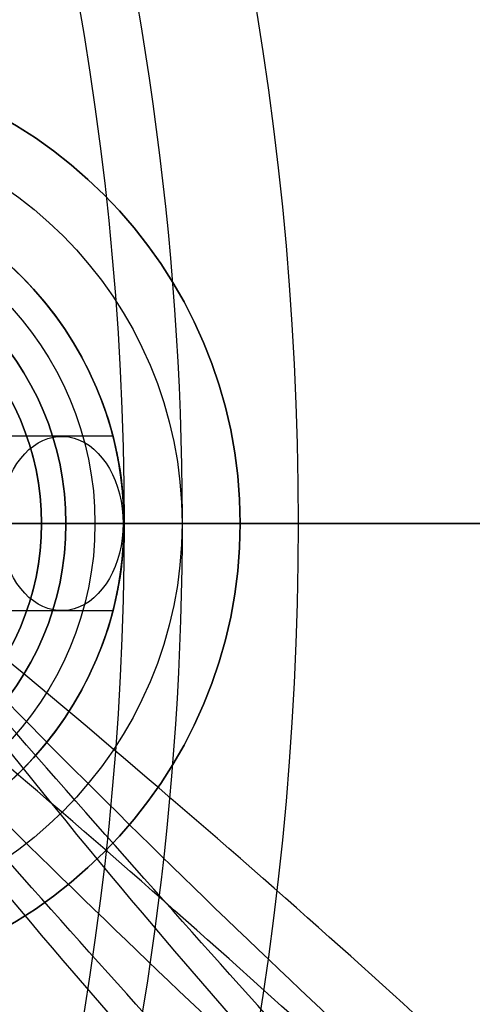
# Model space of a CAD drawing. Header units: millimetres. Extents: x -645 to 645, y -195 to 195.
# Tile 83 of 87: x 499 to 507, y -8 to 9. Entities that reach past the tile are written whole.
import ezdxf

# ---------------------------------------------------------------- set-up
doc = ezdxf.new("R2010")
doc.units = ezdxf.units.MM
doc.header["$MEASUREMENT"] = 0
doc.layers.add('Predefinito', color=7, linetype='Continuous', true_color=0x000000)

# ---------------------------------------------------------------- blocks, each defined once
blk = doc.blocks.new('062000094731')
at = {"layer": 'Predefinito'}
for p, q in [((643, 0, 4), (501, 0, 4)), ((643, 0), (501, 0)), ((501, 0, 4), (501, 0))]:
    blk.add_line(p, q, dxfattribs=at)
for centre, radius in [((450, 0, 2), 195), ((450, 0, 4), 193), ((450, 0), 193), ((450, 0, 4), 51), ((450, 0), 51), ((450, 0, 2), 51)]:
    blk.add_arc(centre, radius, 270, 90, dxfattribs=at)
blk = doc.blocks.new('155000384064')
at = {"layer": 'Predefinito'}
for p, q in [((0, 52, -2), (0, 64, -2)), ((0, 47.25, -7), (0, 60, -7)), ((0, 47.25, -4.498), (0, 52, -4.498)), ((0, 52, -2), (0, 52, -4.498))]:
    blk.add_line(p, q, dxfattribs=at)
for centre, radius, start, end in [((0, 0, -3), 64, 0.89528, 179.10472), ((0, 0, -2), 64, 0.89528, 179.10472), ((0, 0, -2.5), 64, 0.89528, 179.10472), ((0, 0, -7), 60, 0.95497, 179.04503), ((0, 0, -7), 60, 90, 179.04503), ((0, 0, -2), 52, 51.6842, 178.8981), ((0, 0, -4.498), 52, 51.6842, 178.8981), ((0, 0, -3.249), 52, 51.6842, 178.8981)]:
    blk.add_arc(centre, radius, start, end, dxfattribs=at)
blk = doc.blocks.new('155000385064')
at = {"layer": 'Predefinito'}
for p, q in [((0, 54, 2), (0, 64, 2)), ((0, 39, 6), (0, 61, 6)), ((0, 49, 3), (0, 54, 3)), ((0, 54, 3), (0, 54, 2))]:
    blk.add_line(p, q, dxfattribs=at)
for centre, radius, start, end in [((0, 0, 3), 64, 0.89528, 179.10472), ((0, 0, 2), 64, 0.89528, 179.10472), ((0, 0, 2.5), 64, 0.89528, 179.10472), ((0, 0, 6), 61, 0.93932, 179.06068), ((0, 0, 6), 61, 0.93932, 179.06068), ((0, 0, 3), 54, 1.0611, 178.9389), ((0, 0, 2), 54, 1.0611, 178.9389), ((0, 0, 2.5), 54, 1.0611, 178.9389)]:
    blk.add_arc(centre, radius, start, end, dxfattribs=at)
blk = doc.blocks.new('G1363-BR')
at = {"layer": 'Predefinito'}
for p, q in [((-5.809, 1.5, 5.454), (-3.708, 1.5, 7.555)), ((-7, 0, 1), (-8, 0)), ((-8, 0, -1), (-8, 0)), ((-2.5, 0, -1), (-8, 0, -1)), ((-6, 0, 1), (-7, 0, 1)), ((-5.5, 0, 28), (-6, 0, 27.5)), ((-6, 0, 1), (-6, 0, 3.142)), ((-6, 0, 7.385), (-6, 0, 27.5)), ((-4.576, 0, 28), (-5.5, 0, 28)), ((-4.576, 0, 9.5), (-4.576, 0, 28)), ((-4, 0, 9.5), (-4.576, 0, 9.5)), ((-6, 0, 7.385), (-4, 0, 9.385)), ((-6, 0, 3.142), (-4, 0, 5.142)), ((-5.809, -1.5, 5.454), (-3.708, -1.5, 7.555))]:
    blk.add_line(p, q, dxfattribs=at)
for centre, radius in [((0, 0, -0.5), 8), ((0, 0, 14.25), 6), ((0, 0, 18.75), 4.577)]:
    blk.add_circle(centre, radius, dxfattribs=at)
for centre, radius, start, end in [((0, 0), 8, 0, 180), ((0, 0, -1), 8, 0, 180), ((0, 0, 1), 7, 0, 180), ((0, 0, 27.5), 6, 0, 180), ((0, 0, 1), 6, 90, 270), ((0, 0, 28), 5.5, 0, 180), ((0, 0, 28), 4.577, 90, 270), ((0, 0, 9.5), 4.576, 90, 270), ((0, 0), 8, 180, 0), ((0, 0, -1), 8, 180, 0), ((0, 0, 1), 7, 180, 0), ((0, 0, 27.5), 6, 180, 0), ((0, 0, 28), 5.5, 180, 0)]:
    blk.add_arc(centre, radius, start, end, dxfattribs=at)
at = {"layer": 'Predefinito', "extrusion": (0.707107, 0, 0.707107)}
for start, end in [(293.6394, 90), (90, 246.3594)]:
    blk.add_arc((0, 7.964, 0.998), 1.5, start, end, dxfattribs=at)
at = {"layer": 'Predefinito'}
for points, knots in [([(-6, 0.002, 3.142), (-6, 0.08, 3.142), (-5.999, 0.141, 3.152), (-5.996, 0.226, 3.17), (-5.994, 0.26, 3.179), (-5.99, 0.352, 3.209), (-5.987, 0.399, 3.231), (-5.978, 0.524, 3.294), (-5.971, 0.588, 3.338), (-5.953, 0.756, 3.47), (-5.941, 0.839, 3.559), (-5.919, 0.984, 3.737), (-5.909, 1.044, 3.827), (-5.889, 1.149, 4.006), (-5.88, 1.195, 4.096), (-5.855, 1.315, 4.366), (-5.841, 1.372, 4.547), (-5.821, 1.457, 4.908), (-5.814, 1.483, 5.088), (-5.808, 1.505, 5.449), (-5.809, 1.501, 5.63), (-5.821, 1.455, 5.991), (-5.831, 1.414, 6.171), (-5.855, 1.312, 6.442), (-5.864, 1.272, 6.532), (-5.885, 1.17, 6.711), (-5.897, 1.11, 6.801), (-5.917, 0.995, 6.935), (-5.924, 0.953, 6.98), (-5.939, 0.856, 7.069), (-5.947, 0.802, 7.113), (-5.963, 0.672, 7.2), (-5.971, 0.597, 7.244), (-5.984, 0.446, 7.307), (-5.988, 0.389, 7.327), (-5.996, 0.238, 7.365), (-6, 0.139, 7.385), (-6, 0, 7.385)], [0.005736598, 0.005736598, 0.005736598, 0.005736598, 0.005781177, 0.005781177, 0.005825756, 0.005825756, 0.005914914, 0.005914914, 0.00609323, 0.00609323, 0.006449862, 0.006449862, 0.006808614, 0.006808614, 0.007167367, 0.007167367, 0.007885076, 0.007885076, 0.008602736, 0.008602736, 0.009320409, 0.009320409, 0.01003797, 0.01003797, 0.010396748, 0.010396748, 0.010755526, 0.010755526, 0.010934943, 0.010934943, 0.011114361, 0.011114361, 0.011293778, 0.011293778, 0.011383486, 0.011383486, 0.011473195, 0.011473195, 0.011473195, 0.011473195]), ([(-6, 0, 7.385), (-6, -0.139, 7.385), (-5.996, -0.238, 7.365), (-5.988, -0.389, 7.327), (-5.984, -0.446, 7.307), (-5.971, -0.597, 7.244), (-5.963, -0.672, 7.2), (-5.947, -0.802, 7.113), (-5.939, -0.856, 7.069), (-5.924, -0.953, 6.98), (-5.917, -0.996, 6.935), (-5.897, -1.11, 6.801), (-5.885, -1.17, 6.711), (-5.864, -1.272, 6.532), (-5.855, -1.312, 6.441), (-5.831, -1.415, 6.171), (-5.821, -1.455, 5.991), (-5.809, -1.501, 5.63), (-5.808, -1.505, 5.449), (-5.814, -1.483, 5.088), (-5.821, -1.457, 4.907), (-5.841, -1.372, 4.546), (-5.855, -1.314, 4.366), (-5.88, -1.194, 4.096), (-5.889, -1.149, 4.006), (-5.909, -1.043, 3.826), (-5.919, -0.983, 3.736), (-5.942, -0.839, 3.558), (-5.953, -0.755, 3.469), (-5.972, -0.587, 3.337), (-5.978, -0.523, 3.294), (-5.987, -0.397, 3.23), (-5.99, -0.35, 3.209), (-5.995, -0.257, 3.179), (-5.996, -0.223, 3.169), (-5.999, -0.137, 3.152), (-6, -0.076, 3.142), (-6, 0.002, 3.142)], [0, 0, 0, 0, 0.000089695, 0.000089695, 0.00017939, 0.00017939, 0.000358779, 0.000358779, 0.000538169, 0.000538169, 0.000717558, 0.000717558, 0.001076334, 0.001076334, 0.00143511, 0.00143511, 0.002152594, 0.002152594, 0.002870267, 0.002870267, 0.003587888, 0.003587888, 0.004305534, 0.004305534, 0.004664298, 0.004664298, 0.005023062, 0.005023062, 0.00537983, 0.00537983, 0.005558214, 0.005558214, 0.005647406, 0.005647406, 0.005692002, 0.005692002, 0.005736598, 0.005736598, 0.005736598, 0.005736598])]:
    blk.add_open_spline(points, degree=3, knots=knots, dxfattribs=at)
blk = doc.blocks.new('Filo 3-oa4')
at = {"layer": 'Predefinito'}
for points in [[(488.9, 34.126, -595), (488.9, 34.126, -594.373), (488.83, 34.141, -593.342), (488.591, 34.173, -590.369), (488.42, 34.191, -588.449), (487.799, 34.21, -581.541), (487.241, 34.178, -575.407), (485.504, 33.635, -553.743), (484.264, 32.678, -534.954), (483.263, 25.462, -475.514), (486.375, 14.716, -432.341), (496.597, -1.198, -384.074), (501.083, -6.586, -370.607), (506.574, -12.633, -351.58), (508.198, -14.31, -345.433), (510.568, -16.649, -332.961), (511.313, -17.312, -326.635), (511.505, -17.272, -308.258), (509.568, -15.181, -295.538), (503.837, -8.901, -269.786), (500.04, -4.708, -256.755), (492.736, 3.875, -231.929), (489.237, 8.266, -220.164), (484.037, 14.884, -196.86), (482.336, 17.11, -185.323), (482.132, 17.153, -161.351), (483.571, 15.048, -148.896), (488.418, 8.751, -123.918), (491.825, 4.561, -111.397), (499.536, -3.778, -87.19), (503.861, -7.934, -75.5), (510.728, -14.133, -52.049), (513.271, -16.178, -40.282), (513.841, -16.09, -15.93), (511.984, -14.066, -3.442), (505.774, -8.156, 21.354), (501.42, -4.268, 33.665), (491.862, 3.388, 57.237), (486.654, 7.143, 68.444), (479.112, 12.587, 90.527), (476.779, 14.274, 101.385), (478.128, 13.915, 119.206), (479.715, 13.13, 125.964), (483.834, 10.764, 139.98), (486.365, 9.186, 147.236), (491.093, 5.772, 162.369), (493.291, 3.936, 170.246), (495.367, 1.397, 182.632), (495.855, 0.586, 186.856), (496.262, -0.894, 195.509), (496.181, -1.576, 199.938), (493.458, -4.916, 227.515), (481.779, -4.981, 253.196), (439.813, -3.215, 301.089), (409.516, -1.381, 323.306), (364.056, -0.144, 341.783), (357.974, -0.011, 344.042), (345.493, 0.234, 348.299), (339.096, 0.342, 350.3), (319.574, 0.625, 355.94), (306.118, 0.76, 359.219), (265.547, 1.038, 367.796), (238.228, 1.054, 371.835), (189.028, 0.933, 377.524), (167.147, 0.795, 379.175), (142.895, 0.612, 380.584), (136.24, 0.555, 380.876), (128.96, 0.492, 381.138), (126.984, 0.475, 381.196), (124.026, 0.451, 381.269), (123.049, 0.444, 381.283), (122.6, 0.444, 381.283)], [(486.9, 34.126, -595), (486.9, 34.126, -594.537), (486.836, 34.14, -593.488), (486.599, 34.172, -590.544), (486.428, 34.19, -588.627), (485.808, 34.209, -581.722), (485.248, 34.176, -575.579), (483.509, 33.632, -553.879), (482.266, 32.675, -535.051), (481.261, 25.436, -475.423), (484.37, 14.674, -432.17), (494.659, -1.344, -383.587), (499.168, -6.755, -370.056), (504.64, -12.781, -351.095), (506.248, -14.442, -344.998), (508.586, -16.751, -332.692), (509.316, -17.399, -326.485), (509.505, -17.359, -308.463), (507.597, -15.3, -295.864), (501.899, -9.056, -270.263), (498.113, -4.875, -257.263), (490.809, 3.707, -232.439), (487.299, 8.112, -220.643), (482.063, 14.774, -197.179), (480.339, 17.032, -185.507), (480.132, 17.075, -161.204), (481.589, 14.944, -148.632), (486.47, 8.604, -123.481), (489.894, 4.393, -110.9), (497.637, -3.981, -86.594), (501.96, -8.132, -74.907), (508.782, -14.291, -51.609), (511.28, -16.298, -40.004), (511.84, -16.212, -16.108), (510.014, -14.221, -3.775), (503.86, -8.363, 20.801), (499.533, -4.499, 33.041), (490.018, 3.123, 56.507), (484.799, 6.887, 67.73), (477.173, 12.391, 90.057), (474.764, 14.132, 101.18), (476.155, 13.762, 119.559), (477.778, 12.957, 126.438), (481.933, 10.572, 140.573), (484.465, 8.991, 147.832), (489.169, 5.595, 162.885), (491.34, 3.779, 170.678), (493.384, 1.279, 182.871), (493.863, 0.483, 187.02), (494.262, -0.968, 195.503), (494.181, -1.612, 199.839), (491.525, -5.063, 226.785), (480.076, -5.326, 252.144), (438.587, -3.88, 299.611), (408.556, -2.173, 321.715), (363.399, -1.038, 340.118), (357.348, -0.896, 342.36), (344.929, -0.652, 346.597), (338.56, -0.545, 348.589), (319.116, -0.263, 354.207), (305.704, -0.129, 357.475), (265.246, 0.148, 366.029), (237.981, 0.165, 370.06), (188.868, 0.044, 375.739), (167.021, -0.093, 377.387), (142.813, -0.276, 378.794), (136.17, -0.333, 379.086), (128.91, -0.396, 379.347), (126.94, -0.413, 379.405), (123.997, -0.437, 379.477), (123.019, -0.444, 379.491), (122.6, -0.444, 379.491)]]:
    blk.add_open_spline(points, degree=3, knots=[0, 0, 0, 0, 12.564735, 12.564735, 25.12947, 25.12947, 50.25894, 50.25894, 100.517879, 100.517879, 202.932417, 202.932417, 256.276433, 256.276433, 282.948441, 282.948441, 309.620448, 309.620448, 356.277866, 356.277866, 402.935283, 402.935283, 450.521416, 450.521416, 498.10755, 498.10755, 544.810747, 544.810747, 591.513945, 591.513945, 638.962619, 638.962619, 686.411293, 686.411293, 732.638643, 732.638643, 778.865994, 778.865994, 826.083379, 826.083379, 873.300765, 873.300765, 900.835867, 900.835867, 928.37097, 928.37097, 955.906073, 955.906073, 969.673624, 969.673624, 983.441176, 983.441176, 1053.285222, 1053.285222, 1123.129268, 1123.129268, 1133.507988, 1133.507988, 1143.886708, 1143.886708, 1164.644149, 1164.644149, 1206.159031, 1206.159031, 1247.673912, 1247.673912, 1268.431353, 1268.431353, 1278.810074, 1278.810074, 1289.188794, 1289.188794, 1289.188794, 1289.188794], dxfattribs=at)
blk = doc.blocks.new('G1367-3 (01)')
at = {"layer": 'Predefinito'}
for p, q in [((0, 5, -6.5), (0, 6, -6.5)), ((0, 6, -8.5), (0, 6, -6.5)), ((0, 1.621, -8.5), (0, 6, -8.5)), ((0, 1.621, 8.5), (0, 5, 8.5)), ((0, 5, 8.5), (0, 5, -6.5)), ((4.961, 3.375, -8.5), (-4.961, 3.375, -8.5)), ((0, 1.621, 8.5), (0, 1.621, -8.5)), ((-5.953, 0.75, -8.5), (-5.953, 0.75, -7)), ((-5.953, 0.75, -7.75), (-1.437, 0.75, -7.75)), ((-3.742, -0.75, -7), (-3.742, 0.75, -7)), ((-3.695, 0.75, -7), (-3.695, 0.75, -8.5)), ((-1.437, 0.75, -8.5), (-1.437, 0.75, -7)), ((1.437, 0.75, -7), (1.437, 0.75, -8.5)), ((1.437, 0.75, -7.75), (5.953, 0.75, -7.75)), ((3.695, 0.75, -7), (3.695, 0.75, -8.5)), ((3.742, -0.75, -7), (3.742, 0.75, -7)), ((5.953, 0.75, -7), (5.953, 0.75, -8.5)), ((-5, 0, -6.5), (-6, 0, -6.5)), ((-6, 0, -7), (-6, 0, -6.5)), ((-5, 0, 8.5), (-5, 0, -6.5)), ((-1.621, 0, 8.5), (-5, 0, 8.5)), ((-1.621, 0, 8.5), (-1.621, 0, -7)), ((5, 0, 8.5), (1.621, 0, 8.5)), ((1.621, 0, 8.5), (1.621, 0, -7)), ((1.621, 0, -7), (6, 0, -7)), ((6, 0, -6.5), (5, 0, -6.5)), ((5, 0, 8.5), (5, 0, -6.5)), ((6, 0, -7), (6, 0, -6.5)), ((-6, 0, -7), (-1.621, 0, -7)), ((-5.953, -0.75, -7), (-5.953, -0.75, -8.5)), ((-5.953, -0.75, -7.75), (-1.437, -0.75, -7.75)), ((-3.695, -0.75, -8.5), (-3.695, -0.75, -7)), ((-1.437, -0.75, -7), (-1.437, -0.75, -8.5)), ((1.437, -0.75, -8.5), (1.437, -0.75, -7)), ((1.437, -0.75, -7.75), (5.953, -0.75, -7.75)), ((3.695, -0.75, -8.5), (3.695, -0.75, -7)), ((5.953, -0.75, -8.5), (5.953, -0.75, -7)), ((0, -5, 8.5), (0, -1.621, 8.5)), ((0, -6, -8.5), (0, -1.621, -8.5)), ((0, -1.621, 8.5), (0, -1.621, -8.5)), ((4.961, -3.375, -8.5), (-4.961, -3.375, -8.5)), ((0, -6, -6.5), (0, -5, -6.5)), ((0, -5, 8.5), (0, -5, -6.5)), ((0, -6, -8.5), (0, -6, -6.5))]:
    blk.add_line(p, q, dxfattribs=at)
for centre, radius in [((0, 0, 1), 5), ((0, 0), 1.621)]:
    blk.add_circle(centre, radius, dxfattribs=at)
for centre, radius, start, end in [((0, 0, -6.5), 6, 90, 270), ((0, 0, -8.5), 6, 7.1808, 172.8192), ((0, 0, -7.5), 6, 7.1808, 172.8192), ((0, 0, -6.5), 6, 0, 90), ((0, 0, -6.5), 5, 90, 180), ((0, 0, 8.5), 5, 90, 180), ((0, 0, 8.5), 5, 270, 90), ((0, 0, -6.5), 5, 270, 90), ((0, 0, 8.5), 1.621, 0, 180), ((0, 0, -8.5), 1.621, 27.56, 152.44), ((0, 0, -7), 6, 172.8192, 187.1808), ((0, 0, -7), 1.621, 152.44, 180), ((0, 0, -7), 1.621, 332.44, 27.56), ((0, 0, -7), 6, 0, 7.1808), ((0, 0, 8.5), 1.621, 180, 0), ((0, 0, -6.5), 6, 270, 0), ((0, 0, -7), 6, 352.8192, 360), ((0, 0, -6.5), 5, 180, 270), ((0, 0, 8.5), 5, 180, 270), ((0, 0, -7), 1.621, 180, 207.56), ((0, 0, -8.5), 6, 187.1808, 352.8192), ((0, 0, -7.5), 6, 187.1808, 352.8192), ((0, 0, -8.5), 1.621, 207.56, 332.44)]:
    blk.add_arc(centre, radius, start, end, dxfattribs=at)
for points in [[(-1.437, 0.75, -8.5), (-3.695, 0.75, -8.5), (-5.953, 0.75, -8.5)], [(-1.437, 0.75, -7), (-3.695, 0.75, -7), (-5.953, 0.75, -7)], [(5.953, 0.75, -8.5), (3.695, 0.75, -8.5), (1.437, 0.75, -8.5)], [(5.953, 0.75, -7), (3.695, 0.75, -7), (1.437, 0.75, -7)], [(-5.953, -0.75, -8.5), (-3.695, -0.75, -8.5), (-1.437, -0.75, -8.5)], [(-5.953, -0.75, -7), (-3.695, -0.75, -7), (-1.437, -0.75, -7)], [(1.437, -0.75, -8.5), (3.695, -0.75, -8.5), (5.953, -0.75, -8.5)], [(1.437, -0.75, -7), (3.695, -0.75, -7), (5.953, -0.75, -7)]]:
    blk.add_open_spline(points, degree=2, dxfattribs=at)
blk = doc.blocks.new('G1367-3-oa1')
at = {"layer": 'Predefinito'}
blk.add_blockref('G1367-3 (01)', (0, 0), dxfattribs=at)
blk = doc.blocks.new('Assem1')
at = {"layer": 'Predefinito', "extrusion": (-5.55112e-17, 0, -1), "rotation": 180}
blk.add_blockref('062000094731', (0, 0, 600), dxfattribs=at)
at = {"layer": 'Predefinito', "extrusion": (-3.42477e-17, 5.12772e-17, -1), "rotation": 90}
blk.add_blockref('155000384064', (-450, 0, 602), dxfattribs=at)
at = {"layer": 'Predefinito', "extrusion": (-9.47324e-17, 3.92834e-17, -1), "rotation": 90.00000000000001}
blk.add_blockref('155000385064', (-450, 0, 601), dxfattribs=at)
at = {"layer": 'Predefinito'}
blk.add_blockref('Filo 3-oa4', (0, 0), dxfattribs=at)
at = {"layer": 'Predefinito', "extrusion": (-1.89975e-16, -2.22837e-16, -1)}
blk.add_blockref('G1363-BR', (-495, 0, -389.387), dxfattribs=at)
at = {"layer": 'Predefinito', "rotation": 90}
blk.add_blockref('G1367-3-oa1', (495, 0, 367.887), dxfattribs=at)

msp = doc.modelspace()

# ---------------------------------------------------------------- block references
at = {"layer": 'Predefinito'}
msp.add_blockref('Assem1', (0, 0), dxfattribs=at)

doc.saveas('drawing.dxf')
